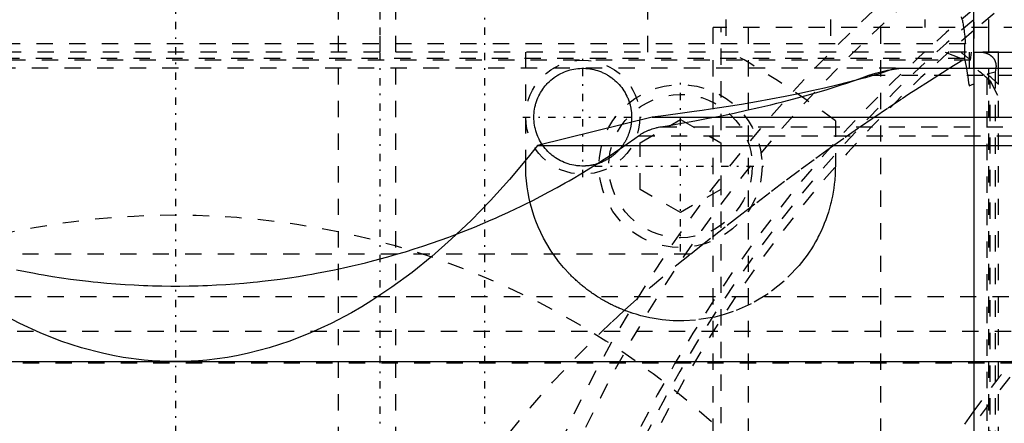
# Model space of a CAD drawing. Extents: x -565 to 345, y -109 to 109.
# Tile 15 of 20: x -110 to -49, y 36 to 61. Entities that reach past the tile are written whole.
import ezdxf

# ---------------------------------------------------------------- set-up
doc = ezdxf.new("R2010")
doc.units = 0
doc.linetypes.add('CENTER', pattern=[1.5, 0.45, -0.5, 0.05, -0.5])
doc.linetypes.add('DASHED', pattern=[2, 1, -1])
for name, color, linetype in [('AM_0', 7, 'CONTINUOUS'), ('AM_3', 7, 'DASHED'), ('AM_7', 7, 'CENTER')]:
    doc.layers.add(name, color=color, linetype=linetype)

msp = doc.modelspace()

# ---------------------------------------------------------------- linework, layer by layer
at = {"layer": 'AM_0', "color": 7, "linetype": 'CONTINUOUS'}
for p, q in [((-51, 58), (-51, 64.8)), ((-50.077, 59), (-50.077, 61)), ((-51, 59), (-42, 59)), ((-49.5, 59), (-49.5, 58)), ((-55.804, 58), (-25.738, 58)), ((-70.736, 55.006), (-77.768, 53.27)), ((-70.736, 55.006), (-43, 55.006)), ((-77.768, 53.27), (-43, 53.27)), ((-155, 40), (-32.649, 40))]:
    msp.add_line(p, q, dxfattribs=at)
for points in [[(-55.804, 58, 0), (-56.093, 57.902, 0), (-56.694, 57.709, 0), (-57.326, 57.518, 0), (-57.654, 57.423, 0), (-57.99, 57.33, 0), (-58.683, 57.145, 0), (-59.407, 56.963, 0), (-60.16, 56.784, 0), (-60.941, 56.609, 0), (-61.751, 56.437, 0), (-62.167, 56.353, 0), (-62.589, 56.27, 0), (-63.454, 56.105, 0), (-64.345, 55.945, 0), (-65.262, 55.789, 0), (-66.204, 55.637, 0), (-67.171, 55.489, 0), (-67.663, 55.416, 0), (-68.161, 55.345, 0), (-69.174, 55.206, 0), (-70.21, 55.071, 0), (-70.736, 55.006, 0)], [(-77.768, 53.27, 0), (-78.341, 52.556, 0), (-79.498, 51.184, 0), (-80.669, 49.887, 0), (-81.26, 49.268, 0), (-81.854, 48.667, 0), (-83.051, 47.525, 0), (-84.259, 46.461, 0), (-85.478, 45.476, 0), (-86.708, 44.571, 0), (-87.946, 43.746, 0), (-88.568, 43.364, 0), (-89.193, 43.002, 0), (-90.447, 42.339, 0), (-91.707, 41.759, 0), (-92.973, 41.26, 0), (-94.244, 40.844, 0), (-95.519, 40.511, 0), (-96.158, 40.375, 0), (-96.797, 40.261, 0), (-98.077, 40.094, 0), (-98.825, 40.035, 0), (-99.039, 40.023, 0), (-99.252, 40.014, 0), (-99.359, 40.01, 0), (-99.466, 40.007, 0), (-99.68, 40.003, 0), (-99.893, 40, 0), (-100, 40, 0)], [(-100, 40, 0), (-100.107, 40, 0), (-100.32, 40.003, 0), (-100.534, 40.007, 0), (-100.641, 40.01, 0), (-100.748, 40.014, 0), (-100.961, 40.023, 0), (-101.175, 40.035, 0), (-101.923, 40.094, 0), (-103.203, 40.261, 0), (-103.842, 40.375, 0), (-104.481, 40.511, 0), (-105.756, 40.844, 0), (-107.027, 41.26, 0), (-108.293, 41.759, 0), (-109.553, 42.339, 0), (-110.807, 43.002, 0)]]:
    msp.add_polyline3d(points, dxfattribs=at)
at = {"layer": 'AM_3', "color": 6, "linetype": 'DASHED'}
for p, q in [((-87.43, 59), (-87.43, 99)), ((-66.217, 85), (-66.217, 59)), ((-59.789, 85), (-59.789, 59)), ((-90, -75), (-90, 75)), ((-51.002, 64.831), (-51.002, 59)), ((-86.5, 64), (-86.5, -64)), ((-71, 59), (-71, 62)), ((-44.152, 60.5), (-67, 60.5)), ((-67, -60.5), (-67, 60.5)), ((-66.5, 10.213), (-66.5, 60.5)), ((-64.819, -60.5), (-64.819, 60.5)), ((-56.709, -60.5), (-56.709, 60.5)), ((-53.98, 60.5), (-53.98, 61)), ((-51.002, 60.33), (-51, 60.332)), ((-51.519, 59.5), (-148.481, 59.5)), ((-49.458, 59), (-150.542, 59)), ((-78.5, 52), (-78.5, 59)), ((-52.75, 59), (-51.484, 58.5)), ((-51.296, 59), (-51.296, 56.916)), ((-51.198, 58.5), (-51.144, 59)), ((-51.001, 59), (-51.001, 30.307)), ((-50.077, -59), (-50.077, 59)), ((-51.198, 58.5), (-148.802, 58.5)), ((-51.571, 58.6), (-148.429, 58.6)), ((-52.52, 58), (-51.571, 58.593)), ((-51.571, 58.6), (-51.571, 58.593)), ((-55.804, 58), (-157.533, 58)), ((-57.438, 57.58), (-24.512, 57.58)), ((-51, 58), (-51.001, 30.307)), ((-49.69, 57.754), (-50.18, 57.635)), ((-50.18, -57.635), (-50.18, 57.635)), ((-49.65, 58), (-49.69, 57.754)), ((-49.69, 57.754), (-49.69, -57.754)), ((-49.5, 58), (-49.5, -58)), ((-51.296, 56.916), (-51, 57.048)), ((-50, 57.237), (-49.5, 56.244)), ((-50, -57.237), (-50, 57.237)), ((-71.475, 53.429), (-69, 54.858)), ((-70.227, 54.406), (-21.693, 54.406)), ((-69, 54.858), (-66.525, 53.429)), ((-59.5, 54.785), (-59.5, 52)), ((-71.583, 53.855), (-21.238, 53.855)), ((-71.475, 50.571), (-71.475, 53.429)), ((-66.525, 53.429), (-66.525, 50.571)), ((-69, 49.142), (-71.475, 50.571)), ((-66.525, 50.571), (-69, 49.142)), ((-68.393, 46.6), (-131.607, 46.6)), ((-159.848, 44), (-22.431, 44)), ((-129.712, 41.861), (-43, 41.861)), ((-127.355, 39.921), (-43, 39.921)), ((-51, 36.986), (-51.001, 36.985))]:
    msp.add_line(p, q, dxfattribs=at)
for points in [[(-51.779, 61.163, 0), (-51.771, 61.143, 0), (-51.754, 61.099, 0), (-51.738, 61.048, 0), (-51.73, 61.021, 0), (-51.722, 60.991, 0), (-51.706, 60.929, 0), (-51.691, 60.86, 0), (-51.675, 60.784, 0), (-51.66, 60.703, 0), (-51.645, 60.616, 0), (-51.638, 60.57, 0), (-51.631, 60.523, 0), (-51.616, 60.423, 0), (-51.602, 60.318, 0), (-51.589, 60.208, 0), (-51.575, 60.091, 0), (-51.562, 59.969, 0), (-51.556, 59.906, 0), (-51.549, 59.842, 0), (-51.537, 59.709, 0), (-51.525, 59.571, 0), (-51.519, 59.5, 0)], [(-51.555, 59.5, 0), (-51.556, 59.5, 0), (-51.556, 59.5, 0), (-51.557, 59.499, 0), (-51.557, 59.499, 0), (-51.557, 59.498, 0), (-51.558, 59.497, 0), (-51.558, 59.496, 0), (-51.559, 59.495, 0), (-51.56, 59.493, 0), (-51.56, 59.491, 0), (-51.561, 59.489, 0), (-51.561, 59.488, 0), (-51.561, 59.486, 0), (-51.562, 59.483, 0), (-51.563, 59.479, 0), (-51.563, 59.476, 0), (-51.564, 59.472, 0), (-51.564, 59.47, 0), (-51.564, 59.468, 0), (-51.565, 59.464, 0), (-51.566, 59.46, 0), (-51.566, 59.457, 0), (-51.566, 59.455, 0), (-51.567, 59.45, 0), (-51.567, 59.444, 0), (-51.568, 59.442, 0), (-51.568, 59.439, 0), (-51.568, 59.433, 0), (-51.569, 59.427, 0), (-51.569, 59.421, 0), (-51.57, 59.415, 0), (-51.571, 59.408, 0), (-51.571, 59.405, 0), (-51.571, 59.401, 0), (-51.572, 59.394, 0), (-51.572, 59.387, 0), (-51.572, 59.38, 0), (-51.573, 59.372, 0), (-51.573, 59.365, 0), (-51.574, 59.361, 0), (-51.574, 59.357, 0), (-51.574, 59.349, 0), (-51.575, 59.341, 0), (-51.575, 59.333, 0), (-51.575, 59.324, 0), (-51.576, 59.315, 0), (-51.576, 59.311, 0), (-51.576, 59.306, 0), (-51.577, 59.297, 0), (-51.577, 59.288, 0), (-51.577, 59.278, 0), (-51.578, 59.268, 0), (-51.578, 59.258, 0), (-51.578, 59.253, 0), (-51.578, 59.248, 0), (-51.579, 59.238, 0), (-51.579, 59.228, 0), (-51.579, 59.217, 0), (-51.579, 59.206, 0), (-51.58, 59.196, 0), (-51.58, 59.19, 0), (-51.58, 59.185, 0), (-51.58, 59.174, 0), (-51.58, 59.163, 0), (-51.58, 59.157, 0), (-51.581, 59.151, 0), (-51.581, 59.14, 0), (-51.581, 59.129, 0), (-51.581, 59.123, 0), (-51.581, 59.117, 0), (-51.581, 59.106, 0), (-51.581, 59.095, 0), (-51.581, 59.083, 0), (-51.582, 59.072, 0), (-51.582, 59.06, 0), (-51.582, 59.055, 0), (-51.582, 59.049, 0), (-51.582, 59.038, 0), (-51.582, 59.026, 0), (-51.582, 59.015, 0), (-51.582, 59.004, 0), (-51.582, 58.993, 0), (-51.582, 58.987, 0), (-51.582, 58.981, 0), (-51.582, 58.97, 0), (-51.582, 58.959, 0), (-51.582, 58.947, 0), (-51.582, 58.936, 0), (-51.582, 58.925, 0), (-51.581, 58.919, 0), (-51.581, 58.913, 0), (-51.581, 58.902, 0), (-51.581, 58.89, 0), (-51.581, 58.879, 0), (-51.581, 58.868, 0), (-51.581, 58.856, 0), (-51.581, 58.851, 0), (-51.581, 58.845, 0), (-51.58, 58.834, 0), (-51.58, 58.823, 0), (-51.58, 58.812, 0), (-51.58, 58.801, 0), (-51.579, 58.79, 0), (-51.579, 58.785, 0), (-51.579, 58.78, 0), (-51.579, 58.769, 0), (-51.578, 58.759, 0), (-51.578, 58.754, 0), (-51.578, 58.748, 0), (-51.578, 58.738, 0), (-51.578, 58.728, 0), (-51.577, 58.724, 0), (-51.577, 58.719, 0), (-51.577, 58.709, 0), (-51.576, 58.7, 0), (-51.576, 58.691, 0), (-51.576, 58.682, 0), (-51.575, 58.673, 0), (-51.575, 58.669, 0), (-51.575, 58.665, 0), (-51.574, 58.656, 0), (-51.574, 58.648, 0), (-51.574, 58.641, 0), (-51.573, 58.633, 0), (-51.573, 58.625, 0), (-51.573, 58.622, 0), (-51.572, 58.618, 0), (-51.572, 58.611, 0), (-51.571, 58.603, 0), (-51.571, 58.6, 0)], [(-50.641, 59, 0), (-50.633, 59, 0), (-50.617, 59, 0), (-50.601, 58.999, 0), (-50.593, 58.999, 0), (-50.585, 58.999, 0), (-50.569, 58.998, 0), (-50.553, 58.997, 0), (-50.538, 58.996, 0), (-50.522, 58.995, 0), (-50.507, 58.993, 0), (-50.499, 58.992, 0), (-50.491, 58.991, 0), (-50.476, 58.989, 0), (-50.46, 58.987, 0), (-50.445, 58.985, 0), (-50.43, 58.983, 0), (-50.415, 58.98, 0), (-50.407, 58.979, 0), (-50.4, 58.977, 0), (-50.384, 58.974, 0), (-50.37, 58.971, 0), (-50.362, 58.969, 0), (-50.355, 58.967, 0), (-50.34, 58.964, 0), (-50.325, 58.96, 0), (-50.318, 58.958, 0), (-50.311, 58.956, 0), (-50.296, 58.952, 0), (-50.282, 58.948, 0), (-50.267, 58.943, 0), (-50.253, 58.938, 0), (-50.239, 58.933, 0), (-50.231, 58.931, 0), (-50.224, 58.928, 0), (-50.21, 58.923, 0), (-50.196, 58.917, 0), (-50.181, 58.911, 0), (-50.167, 58.905, 0), (-50.153, 58.899, 0), (-50.146, 58.895, 0), (-50.138, 58.892, 0), (-50.124, 58.885, 0), (-50.11, 58.878, 0), (-50.096, 58.871, 0), (-50.082, 58.863, 0), (-50.068, 58.855, 0), (-50.061, 58.851, 0), (-50.054, 58.847, 0), (-50.04, 58.839, 0), (-50.027, 58.83, 0), (-50.013, 58.821, 0), (-50, 58.812, 0), (-49.986, 58.803, 0), (-49.98, 58.798, 0), (-49.973, 58.793, 0), (-49.96, 58.783, 0), (-49.948, 58.773, 0), (-49.935, 58.763, 0), (-49.923, 58.752, 0), (-49.911, 58.742, 0), (-49.905, 58.736, 0), (-49.899, 58.731, 0), (-49.887, 58.719, 0), (-49.875, 58.708, 0), (-49.87, 58.702, 0), (-49.864, 58.696, 0), (-49.853, 58.685, 0), (-49.842, 58.673, 0), (-49.837, 58.666, 0), (-49.831, 58.66, 0), (-49.821, 58.648, 0), (-49.811, 58.636, 0), (-49.801, 58.623, 0), (-49.792, 58.61, 0), (-49.783, 58.598, 0), (-49.778, 58.591, 0), (-49.774, 58.585, 0), (-49.766, 58.572, 0), (-49.757, 58.559, 0), (-49.749, 58.546, 0), (-49.742, 58.533, 0), (-49.735, 58.519, 0), (-49.731, 58.513, 0), (-49.728, 58.506, 0), (-49.721, 58.493, 0), (-49.714, 58.479, 0), (-49.708, 58.466, 0), (-49.702, 58.452, 0), (-49.697, 58.439, 0), (-49.694, 58.432, 0), (-49.692, 58.425, 0), (-49.687, 58.412, 0), (-49.682, 58.399, 0), (-49.677, 58.385, 0), (-49.673, 58.372, 0), (-49.669, 58.358, 0), (-49.668, 58.352, 0), (-49.666, 58.345, 0), (-49.662, 58.332, 0), (-49.659, 58.319, 0), (-49.656, 58.305, 0), (-49.654, 58.292, 0), (-49.651, 58.279, 0), (-49.65, 58.273, 0), (-49.649, 58.266, 0), (-49.647, 58.253, 0), (-49.645, 58.24, 0), (-49.645, 58.234, 0), (-49.644, 58.227, 0), (-49.643, 58.215, 0), (-49.642, 58.202, 0), (-49.641, 58.195, 0), (-49.641, 58.189, 0), (-49.64, 58.176, 0), (-49.639, 58.163, 0), (-49.639, 58.15, 0), (-49.639, 58.137, 0), (-49.639, 58.124, 0), (-49.639, 58.118, 0), (-49.64, 58.111, 0), (-49.64, 58.098, 0), (-49.641, 58.085, 0), (-49.642, 58.072, 0), (-49.643, 58.059, 0), (-49.644, 58.046, 0), (-49.645, 58.039, 0), (-49.646, 58.033, 0), (-49.647, 58.02, 0), (-49.649, 58.007, 0), (-49.65, 58, 0)], [(-51.571, 58.593, 0), (-51.551, 58.497, 0), (-51.513, 58.302, 0), (-51.476, 58.103, 0), (-51.458, 58.002, 0)], [(-75, 52, 0), (-75.061, 52.001, 0), (-75.184, 52.006, 0), (-75.306, 52.016, 0), (-75.367, 52.022, 0), (-75.427, 52.031, 0), (-75.548, 52.05, 0), (-75.668, 52.075, 0), (-75.787, 52.105, 0), (-75.904, 52.14, 0), (-76.02, 52.179, 0), (-76.078, 52.2, 0), (-76.135, 52.223, 0), (-76.247, 52.272, 0), (-76.357, 52.325, 0), (-76.466, 52.382, 0), (-76.571, 52.444, 0), (-76.674, 52.511, 0), (-76.725, 52.545, 0), (-76.774, 52.581, 0), (-76.872, 52.655, 0), (-76.966, 52.734, 0), (-77.012, 52.774, 0), (-77.057, 52.816, 0), (-77.144, 52.902, 0), (-77.228, 52.991, 0), (-77.269, 53.037, 0), (-77.308, 53.084, 0), (-77.384, 53.179, 0), (-77.457, 53.278, 0), (-77.525, 53.38, 0), (-77.589, 53.484, 0), (-77.649, 53.591, 0), (-77.677, 53.646, 0), (-77.704, 53.701, 0), (-77.755, 53.812, 0), (-77.801, 53.926, 0), (-77.843, 54.041, 0), (-77.879, 54.158, 0), (-77.911, 54.276, 0), (-77.925, 54.335, 0), (-77.938, 54.395, 0), (-77.961, 54.516, 0), (-77.978, 54.637, 0), (-77.99, 54.759, 0), (-77.998, 54.881, 0), (-78, 55.004, 0), (-77.999, 55.065, 0), (-77.997, 55.126, 0), (-77.99, 55.248, 0), (-77.977, 55.37, 0), (-77.959, 55.491, 0), (-77.937, 55.612, 0), (-77.91, 55.731, 0), (-77.894, 55.79, 0), (-77.877, 55.849, 0), (-77.84, 55.966, 0), (-77.798, 56.081, 0), (-77.752, 56.195, 0), (-77.701, 56.306, 0), (-77.645, 56.415, 0), (-77.616, 56.469, 0), (-77.585, 56.522, 0), (-77.521, 56.626, 0), (-77.453, 56.728, 0), (-77.417, 56.777, 0), (-77.38, 56.826, 0), (-77.304, 56.922, 0), (-77.223, 57.014, 0), (-77.182, 57.059, 0), (-77.139, 57.103, 0), (-77.051, 57.189, 0), (-76.96, 57.271, 0), (-76.866, 57.349, 0), (-76.769, 57.423, 0), (-76.668, 57.493, 0), (-76.617, 57.527, 0), (-76.565, 57.559, 0), (-76.459, 57.621, 0), (-76.351, 57.679, 0), (-76.241, 57.731, 0), (-76.128, 57.78, 0), (-76.014, 57.824, 0), (-75.956, 57.844, 0), (-75.897, 57.863, 0), (-75.78, 57.897, 0), (-75.661, 57.926, 0), (-75.541, 57.951, 0), (-75.42, 57.97, 0), (-75.298, 57.985, 0), (-75.237, 57.991, 0), (-75.176, 57.995, 0), (-75.054, 58, 0), (-74.932, 57.999, 0), (-74.809, 57.994, 0), (-74.687, 57.984, 0), (-74.566, 57.968, 0), (-74.505, 57.959, 0), (-74.445, 57.948, 0), (-74.325, 57.923, 0), (-74.206, 57.893, 0), (-74.089, 57.858, 0), (-73.973, 57.819, 0), (-73.859, 57.774, 0), (-73.802, 57.75, 0), (-73.746, 57.725, 0), (-73.636, 57.672, 0), (-73.528, 57.614, 0), (-73.475, 57.584, 0), (-73.423, 57.552, 0), (-73.32, 57.485, 0), (-73.22, 57.415, 0), (-73.171, 57.378, 0), (-73.123, 57.34, 0), (-73.029, 57.261, 0), (-72.938, 57.179, 0), (-72.851, 57.093, 0), (-72.767, 57.004, 0), (-72.687, 56.911, 0), (-72.649, 56.863, 0), (-72.611, 56.815, 0), (-72.539, 56.716, 0), (-72.471, 56.614, 0), (-72.407, 56.509, 0), (-72.348, 56.402, 0), (-72.293, 56.293, 0), (-72.267, 56.237, 0), (-72.242, 56.181, 0), (-72.196, 56.068, 0), (-72.155, 55.952, 0), (-72.136, 55.894, 0)], [(-70.227, 54.406, 0), (-69.797, 54.478, 0), (-68.949, 54.626, 0), (-68.115, 54.777, 0), (-67.705, 54.854, 0), (-67.298, 54.932, 0), (-66.496, 55.092, 0), (-65.711, 55.255, 0), (-64.943, 55.422, 0), (-64.192, 55.592, 0), (-63.459, 55.766, 0), (-63.099, 55.854, 0), (-62.744, 55.943, 0), (-62.047, 56.124, 0), (-61.369, 56.309, 0), (-60.709, 56.496, 0), (-60.069, 56.686, 0), (-59.449, 56.88, 0), (-59.147, 56.978, 0), (-58.849, 57.077, 0), (-58.269, 57.276, 0), (-57.709, 57.478, 0), (-57.438, 57.58, 0)], [(-68.393, 46.6, 0), (-67.944, 46.955, 0), (-67.044, 47.664, 0), (-66.139, 48.371, 0), (-65.686, 48.724, 0), (-65.232, 49.075, 0), (-64.323, 49.774, 0), (-63.413, 50.466, 0), (-62.504, 51.149, 0), (-61.596, 51.822, 0), (-60.692, 52.484, 0), (-60.241, 52.81, 0), (-59.792, 53.132, 0), (-58.898, 53.767, 0), (-58.011, 54.386, 0), (-57.133, 54.99, 0), (-56.263, 55.577, 0), (-55.405, 56.147, 0), (-54.981, 56.426, 0), (-54.561, 56.7, 0), (-53.731, 57.234, 0), (-52.919, 57.749, 0), (-52.52, 58, 0)], [(-57.438, 57.58, 0), (-57.044, 57.708, 0), (-56.293, 57.894, 0), (-55.596, 57.988, 0), (-55.267, 58, 0)], [(-51.458, 58.002, 0), (-51.429, 57.828, 0), (-51.372, 57.471, 0), (-51.32, 57.104, 0), (-51.296, 56.916, 0)], [(-72.136, 55.894, 0), (-72.13, 55.874, 0), (-72.118, 55.833, 0), (-72.106, 55.792, 0), (-72.101, 55.771, 0), (-72.095, 55.751, 0), (-72.085, 55.709, 0), (-72.075, 55.668, 0), (-72.066, 55.626, 0), (-72.058, 55.585, 0), (-72.05, 55.543, 0), (-72.046, 55.522, 0), (-72.042, 55.501, 0), (-72.035, 55.459, 0), (-72.029, 55.417, 0), (-72.023, 55.375, 0), (-72.018, 55.332, 0), (-72.014, 55.29, 0), (-72.012, 55.269, 0), (-72.01, 55.248, 0), (-72.007, 55.205, 0), (-72.004, 55.163, 0), (-72.003, 55.142, 0), (-72.002, 55.12, 0), (-72.001, 55.078, 0), (-72, 55.035, 0), (-72, 55.014, 0), (-72, 54.993, 0), (-72, 54.95, 0), (-72.001, 54.907, 0), (-72.003, 54.865, 0), (-72.005, 54.822, 0), (-72.008, 54.78, 0), (-72.01, 54.759, 0), (-72.012, 54.737, 0), (-72.016, 54.695, 0), (-72.02, 54.653, 0), (-72.025, 54.611, 0), (-72.031, 54.568, 0), (-72.038, 54.526, 0), (-72.041, 54.505, 0), (-72.045, 54.484, 0), (-72.052, 54.442, 0), (-72.06, 54.401, 0), (-72.069, 54.359, 0), (-72.079, 54.317, 0), (-72.089, 54.276, 0), (-72.094, 54.255, 0), (-72.099, 54.235, 0), (-72.11, 54.194, 0), (-72.122, 54.153, 0), (-72.134, 54.112, 0), (-72.147, 54.072, 0), (-72.161, 54.031, 0), (-72.168, 54.011, 0), (-72.175, 53.991, 0), (-72.189, 53.951, 0), (-72.205, 53.911, 0), (-72.22, 53.872, 0), (-72.237, 53.832, 0), (-72.253, 53.793, 0), (-72.262, 53.774, 0), (-72.271, 53.754, 0), (-72.289, 53.716, 0), (-72.307, 53.677, 0), (-72.317, 53.658, 0), (-72.326, 53.639, 0), (-72.346, 53.602, 0), (-72.366, 53.564, 0), (-72.376, 53.545, 0), (-72.387, 53.527, 0), (-72.408, 53.49, 0), (-72.429, 53.453, 0), (-72.452, 53.417, 0), (-72.474, 53.381, 0), (-72.498, 53.345, 0), (-72.509, 53.328, 0), (-72.521, 53.31, 0), (-72.546, 53.275, 0), (-72.57, 53.24, 0), (-72.596, 53.206, 0), (-72.621, 53.172, 0), (-72.647, 53.138, 0), (-72.661, 53.122, 0), (-72.674, 53.105, 0), (-72.701, 53.072, 0), (-72.729, 53.04, 0), (-72.757, 53.008, 0), (-72.785, 52.976, 0), (-72.814, 52.945, 0), (-72.829, 52.93, 0), (-72.844, 52.914, 0), (-72.873, 52.884, 0), (-72.904, 52.854, 0), (-72.934, 52.824, 0), (-72.965, 52.795, 0), (-72.997, 52.767, 0), (-73.013, 52.753, 0), (-73.029, 52.739, 0), (-73.061, 52.711, 0), (-73.094, 52.683, 0), (-73.127, 52.657, 0), (-73.16, 52.63, 0), (-73.194, 52.604, 0), (-73.211, 52.592, 0), (-73.228, 52.579, 0), (-73.263, 52.554, 0), (-73.298, 52.53, 0), (-73.315, 52.518, 0), (-73.333, 52.506, 0), (-73.368, 52.482, 0), (-73.404, 52.46, 0), (-73.422, 52.448, 0), (-73.441, 52.437, 0), (-73.477, 52.415, 0), (-73.514, 52.394, 0), (-73.551, 52.373, 0), (-73.588, 52.353, 0), (-73.626, 52.333, 0), (-73.645, 52.323, 0), (-73.664, 52.314, 0), (-73.702, 52.295, 0), (-73.741, 52.277, 0), (-73.78, 52.259, 0), (-73.819, 52.242, 0), (-73.858, 52.226, 0), (-73.878, 52.218, 0), (-73.897, 52.21, 0), (-73.937, 52.195, 0), (-73.977, 52.18, 0), (-73.997, 52.173, 0)], [(-71.583, 53.855, 0), (-71.549, 53.879, 0), (-71.481, 53.926, 0), (-71.411, 53.97, 0), (-71.375, 53.992, 0), (-71.34, 54.013, 0), (-71.267, 54.053, 0), (-71.194, 54.092, 0), (-71.12, 54.128, 0), (-71.044, 54.163, 0), (-70.968, 54.195, 0), (-70.93, 54.211, 0), (-70.892, 54.226, 0), (-70.814, 54.254, 0), (-70.737, 54.281, 0), (-70.658, 54.306, 0), (-70.58, 54.328, 0), (-70.502, 54.349, 0), (-70.462, 54.359, 0), (-70.423, 54.368, 0), (-70.345, 54.385, 0), (-70.266, 54.4, 0), (-70.227, 54.406, 0)], [(-109.758, 45.635, 0), (-109.208, 45.525, 0), (-108.656, 45.421, 0), (-108.379, 45.372, 0), (-108.102, 45.324, 0), (-107.548, 45.233, 0), (-106.993, 45.148, 0), (-106.437, 45.07, 0), (-105.88, 44.999, 0), (-105.323, 44.934, 0), (-105.043, 44.903, 0), (-104.764, 44.875, 0), (-104.205, 44.823, 0), (-103.646, 44.777, 0), (-103.085, 44.738, 0), (-102.525, 44.705, 0), (-101.964, 44.679, 0), (-101.684, 44.669, 0), (-101.403, 44.66, 0), (-100.842, 44.647, 0), (-100.281, 44.64, 0), (-100, 44.639, 0), (-99.719, 44.64, 0), (-99.158, 44.647, 0), (-98.597, 44.66, 0), (-98.316, 44.669, 0), (-98.036, 44.679, 0), (-97.475, 44.705, 0), (-96.915, 44.738, 0), (-96.354, 44.777, 0), (-95.795, 44.823, 0), (-95.236, 44.875, 0), (-94.957, 44.903, 0), (-94.677, 44.934, 0), (-94.12, 44.999, 0), (-93.563, 45.07, 0), (-93.007, 45.148, 0), (-92.452, 45.233, 0), (-91.898, 45.324, 0), (-91.621, 45.372, 0), (-91.344, 45.421, 0), (-90.792, 45.525, 0), (-90.242, 45.635, 0), (-89.692, 45.752, 0), (-89.144, 45.875, 0), (-88.597, 46.004, 0), (-88.325, 46.072, 0), (-88.052, 46.14, 0), (-87.509, 46.282, 0), (-86.967, 46.431, 0), (-86.426, 46.585, 0), (-85.888, 46.746, 0), (-85.351, 46.913, 0), (-85.084, 46.999, 0), (-84.816, 47.087, 0), (-84.284, 47.266, 0), (-83.753, 47.452, 0), (-83.224, 47.644, 0), (-82.698, 47.842, 0), (-82.174, 48.047, 0), (-81.913, 48.151, 0), (-81.652, 48.257, 0), (-81.133, 48.473, 0), (-80.616, 48.696, 0), (-80.359, 48.809, 0), (-80.102, 48.924, 0), (-79.59, 49.158, 0), (-79.081, 49.398, 0), (-78.828, 49.521, 0), (-78.575, 49.645, 0), (-78.072, 49.897, 0), (-77.571, 50.154, 0), (-77.073, 50.418, 0), (-76.579, 50.688, 0), (-76.087, 50.963, 0), (-75.843, 51.102, 0), (-75.599, 51.244, 0), (-75.114, 51.53, 0), (-74.632, 51.822, 0), (-74.153, 52.12, 0), (-73.678, 52.423, 0), (-73.206, 52.732, 0), (-72.971, 52.888, 0), (-72.738, 53.046, 0), (-72.273, 53.366, 0), (-71.812, 53.691, 0), (-71.583, 53.855, 0)], [(-59.5, 52, 0), (-59.501, 51.876, 0), (-59.507, 51.627, 0), (-59.52, 51.378, 0), (-59.529, 51.254, 0), (-59.54, 51.13, 0), (-59.566, 50.883, 0), (-59.598, 50.637, 0), (-59.637, 50.391, 0), (-59.683, 50.146, 0), (-59.734, 49.903, 0), (-59.763, 49.782, 0), (-59.792, 49.661, 0), (-59.857, 49.42, 0), (-59.928, 49.181, 0), (-60.005, 48.943, 0), (-60.089, 48.707, 0), (-60.179, 48.473, 0), (-60.226, 48.357, 0), (-60.275, 48.241, 0), (-60.378, 48.011, 0), (-60.487, 47.783, 0), (-60.544, 47.671, 0), (-60.601, 47.56, 0), (-60.72, 47.343, 0), (-60.842, 47.132, 0), (-60.905, 47.028, 0), (-60.969, 46.926, 0), (-61.099, 46.725, 0), (-61.232, 46.531, 0), (-61.724, 45.892, 0), (-62.639, 44.944, 0), (-63.628, 44.165, 0), (-64.673, 43.543, 0), (-65.765, 43.068, 0), (-66.325, 42.884, 0), (-66.898, 42.735, 0), (-68.083, 42.544, 0), (-68.801, 42.502, 0), (-69.014, 42.5, 0), (-69.231, 42.503, 0), (-69.341, 42.506, 0), (-69.451, 42.511, 0), (-69.674, 42.524, 0), (-69.899, 42.543, 0), (-70.127, 42.567, 0), (-70.366, 42.599, 0), (-70.619, 42.639, 0), (-70.75, 42.663, 0), (-70.883, 42.689, 0), (-71.159, 42.749, 0), (-71.442, 42.819, 0), (-71.733, 42.902, 0), (-71.911, 42.957, 0), (-71.964, 42.974, 0), (-72.018, 42.992, 0), (-72.045, 43.001, 0), (-72.072, 43.011, 0), (-72.128, 43.03, 0), (-72.185, 43.05, 0), (-72.242, 43.07, 0), (-72.3, 43.092, 0), (-72.359, 43.113, 0), (-72.388, 43.125, 0), (-72.418, 43.136, 0), (-72.478, 43.16, 0), (-72.539, 43.184, 0), (-72.569, 43.196, 0), (-72.6, 43.209, 0), (-72.662, 43.234, 0), (-72.725, 43.261, 0), (-72.756, 43.274, 0), (-72.788, 43.288, 0), (-72.853, 43.317, 0), (-72.92, 43.346, 0), (-72.987, 43.377, 0), (-73.056, 43.409, 0), (-73.125, 43.442, 0), (-73.161, 43.46, 0), (-73.196, 43.477, 0), (-73.268, 43.513, 0), (-73.341, 43.55, 0), (-73.414, 43.588, 0), (-73.488, 43.627, 0), (-73.563, 43.667, 0), (-73.6, 43.688, 0), (-73.638, 43.709, 0), (-73.713, 43.751, 0), (-73.789, 43.795, 0), (-73.865, 43.84, 0), (-73.94, 43.885, 0), (-74.014, 43.931, 0), (-74.051, 43.954, 0), (-74.087, 43.977, 0), (-74.159, 44.023, 0), (-74.23, 44.069, 0), (-74.299, 44.115, 0), (-74.368, 44.162, 0), (-74.435, 44.209, 0), (-74.468, 44.232, 0), (-74.501, 44.255, 0), (-74.565, 44.301, 0), (-74.628, 44.346, 0), (-74.689, 44.392, 0), (-74.748, 44.436, 0), (-74.806, 44.481, 0), (-74.834, 44.502, 0), (-74.862, 44.524, 0), (-74.917, 44.567, 0), (-74.969, 44.61, 0), (-74.996, 44.631, 0), (-75.022, 44.652, 0), (-75.074, 44.696, 0), (-75.127, 44.74, 0), (-75.154, 44.763, 0), (-75.181, 44.786, 0), (-75.235, 44.832, 0), (-75.289, 44.88, 0), (-75.344, 44.929, 0), (-75.399, 44.978, 0), (-75.455, 45.03, 0), (-75.483, 45.056, 0), (-75.511, 45.082, 0), (-75.568, 45.136, 0), (-75.625, 45.191, 0), (-75.682, 45.247, 0), (-75.74, 45.305, 0), (-75.798, 45.364, 0), (-75.828, 45.394, 0), (-75.857, 45.425, 0), (-75.916, 45.487, 0), (-75.975, 45.55, 0), (-76.004, 45.582, 0), (-76.175, 45.773, 0), (-76.488, 46.154, 0), (-76.765, 46.527, 0), (-76.89, 46.708, 0), (-77.005, 46.884, 0), (-77.214, 47.227, 0), (-77.404, 47.571, 0), (-77.578, 47.918, 0), (-77.735, 48.266, 0), (-77.876, 48.614, 0), (-77.94, 48.787, 0), (-78.001, 48.961, 0), (-78.11, 49.307, 0), (-78.207, 49.657, 0), (-78.289, 50.01, 0), (-78.359, 50.367, 0), (-78.414, 50.726, 0), (-78.437, 50.906, 0), (-78.456, 51.087, 0), (-78.484, 51.45, 0), (-78.498, 51.816, 0), (-78.5, 52, 0)], [(-73.997, 52.173, 0), (-74.024, 52.163, 0), (-74.078, 52.145, 0), (-74.132, 52.128, 0), (-74.159, 52.12, 0), (-74.186, 52.112, 0), (-74.241, 52.098, 0), (-74.296, 52.084, 0), (-74.352, 52.071, 0), (-74.407, 52.059, 0), (-74.463, 52.048, 0), (-74.491, 52.043, 0), (-74.519, 52.039, 0), (-74.575, 52.03, 0), (-74.632, 52.023, 0), (-74.688, 52.016, 0), (-74.745, 52.011, 0), (-74.801, 52.007, 0), (-74.83, 52.005, 0), (-74.858, 52.003, 0), (-74.915, 52.001, 0), (-74.972, 52, 0), (-75, 52, 0)], [(-89.625, 17.491, 0), (-89.303, 18.405, 0), (-88.608, 20.222, 0), (-87.849, 22.021, 0), (-87.445, 22.914, 0), (-87.025, 23.802, 0), (-86.138, 25.562, 0), (-85.187, 27.301, 0), (-84.175, 29.015, 0), (-83.101, 30.705, 0), (-81.967, 32.369, 0), (-81.378, 33.191, 0), (-80.774, 34.005, 0), (-79.522, 35.612, 0), (-78.213, 37.188, 0), (-76.848, 38.733, 0), (-75.429, 40.244, 0), (-73.955, 41.721, 0), (-73.198, 42.446, 0), (-72.429, 43.162, 0), (-70.852, 44.566, 0), (-69.225, 45.932, 0), (-68.393, 46.6, 0)]]:
    msp.add_polyline3d(points, dxfattribs=at)
for centre, radius in [((0, 0), 84), ((0, 0), 83), ((-75, 55), 3.5), ((-69, 52), 5), ((-69, 52), 4.4), ((-100, 0), 49)]:
    msp.add_circle(centre, radius, dxfattribs=at)
for centre, radius, start, end in [((0, 0), 79, 102.91991, 130.2084), ((0, 0), 63, 215.95057, 144.04943), ((0, 0), 62.5, 215.31364, 144.68636), ((0, 0), 80, 129.60788, 230.39212), ((0, 0), 79.5, 129.90672, 230.09328), ((0, 0), 79, 130.21068, 229.78932), ((-100, 0), 68.13, 53.52635, 59.99632), ((-100, 0), 76.183, 50.16443, 50.75511), ((-100, 0), 76, 48.86075, 50.3299), ((-100, 0), 76.183, 48.48042, 49.15991), ((0, 0), 63, 144.05062, 215.94938)]:
    msp.add_arc(centre, radius, start, end, dxfattribs=at)
at = {"layer": 'AM_7', "color": 4, "linetype": 'CENTER'}
for p, q in [((-100, 108.9), (-100, -108.9)), ((-87.43, -108.9), (-87.43, 108.9)), ((-81.002, -108.9), (-81.002, 108.9)), ((-75, 51.325), (-75, 58.675)), ((-69, 46.75), (-69, 57.25)), ((-78.675, 55), (-71.325, 55)), ((-74.25, 52), (-63.75, 52))]:
    msp.add_line(p, q, dxfattribs=at)

doc.saveas('drawing.dxf')
